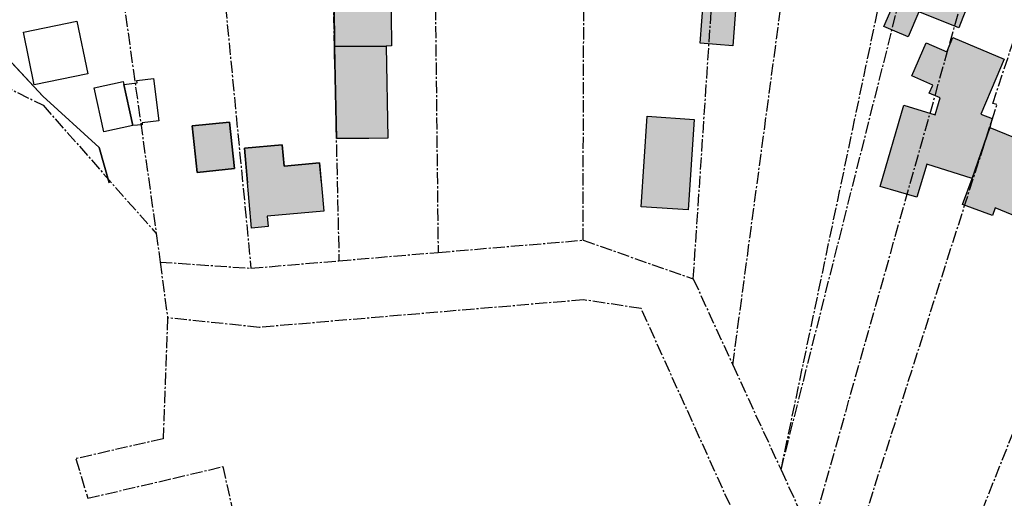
# Model space of a CAD drawing. Header units: metres. Extents: x 202952 to 203755, y 348959 to 349702.
# Tile 71 of 91: x 203399 to 203515, y 349258 to 349314. Entities that reach past the tile are written whole.
import ezdxf

# ---------------------------------------------------------------- set-up
doc = ezdxf.new("R2010")
doc.units = ezdxf.units.M
doc.linetypes.add('1-200 CENTER', pattern=[4.28625, 2.8575, -0.47625, 0.47625, -0.47625])
for name, color, linetype in [('bgt.onbegroeidterreindeel', 252, 'Continuous'), ('PH-BEST-BEBOUWING', 1, 'Continuous'), ('PH-BEST-BEBOUWING-ARCERING', 254, 'Continuous'), ('PH-BEST-KADASTRALE-GRENS', 240, '1-200 CENTER')]:
    doc.layers.add(name, color=color, linetype=linetype)

msp = doc.modelspace()

# ---------------------------------------------------------------- hatches: boundary and pattern name
at = {"layer": 'PH-BEST-BEBOUWING-ARCERING'}
for points in [[(203442.5, 349325.93), (203442.27, 349325.92), (203442.3, 349328.14), (203443.01, 349328.14), (203443.02, 349328.44), (203443.01, 349333.29), (203442.96, 349338.31), (203442.38, 349338.32), (203442.6, 349343.15), (203442.62, 349343.49), (203442.65, 349344.21), (203441.58, 349344.48), (203435.82, 349345.92), (203435.73, 349333.71), (203435.81, 349328.38), (203436.04, 349328.38), (203435.99, 349325.86), (203435.83, 349325.86), (203435.98, 349311.1), (203442.01, 349311.16), (203442.64, 349311.17)], [(203435.98, 349311.1), (203435.83, 349325.86), (203435.99, 349325.86), (203436.04, 349328.38), (203435.81, 349328.38), (203435.73, 349333.71), (203435.82, 349345.92), (203441.58, 349344.48), (203442.65, 349344.21), (203442.62, 349343.49), (203442.6, 349343.15), (203442.38, 349338.32), (203442.96, 349338.31), (203443.01, 349333.29), (203443.02, 349328.44), (203443.01, 349328.14), (203442.3, 349328.14), (203442.27, 349325.92), (203442.5, 349325.93), (203442.64, 349311.17), (203442.01, 349311.16)], [(203510.02, 349315.38), (203509.67, 349314.5), (203509.21, 349313.31), (203508.95, 349313.41), (203504.53, 349315.19), (203503.26, 349312.22), (203500.4, 349313.44), (203503.61, 349320.82), (203504.94, 349320.26), (203506.26, 349323.44), (203512.32, 349320.92)], [(203483.09, 349316.39), (203482.68, 349311.19), (203478.86, 349311.48), (203479.27, 349316.69)], [(203510.77, 349295.61), (203505.44, 349297.27), (203504.29, 349293.41), (203500, 349294.68), (203502.77, 349304.22), (203506.42, 349303.08), (203507.02, 349305.08), (203505.75, 349305.62), (203506.15, 349306.58), (203503.69, 349307.65), (203505.38, 349311.53), (203507.81, 349310.47), (203508.52, 349312.16), (203514.52, 349309.62), (203513.54, 349307.3), (203511.78, 349303.15), (203513.14, 349302.66), (203512.84, 349301.61)], [(203442.01, 349311.16), (203435.98, 349311.1), (203436.19, 349300.31), (203442.23, 349300.34)], [(203442.01, 349311.16), (203442.23, 349300.34), (203436.19, 349300.31), (203435.98, 349311.1)], [(203478.17, 349302.54), (203477.46, 349291.92), (203471.93, 349292.29), (203472.63, 349302.91)], [(203419.27, 349301.77), (203423.66, 349302.23), (203424.23, 349296.77), (203419.84, 349296.31)], [(203512.84, 349301.61), (203519.26, 349298.97), (203516.15, 349291.05), (203513.48, 349292.16), (203513.17, 349291.28), (203509.66, 349292.55), (203510.77, 349295.61)], [(203434.21, 349297.44), (203430.05, 349297.07), (203429.83, 349299.54), (203425.39, 349299.15), (203426.22, 349289.79), (203428.17, 349289.97), (203428.06, 349291.18), (203434.71, 349291.77)], [(203426.22, 349289.79), (203425.39, 349299.15), (203429.83, 349299.54), (203430.05, 349297.07), (203434.21, 349297.44), (203434.71, 349291.77), (203428.06, 349291.18), (203428.17, 349289.97)]]:
    msp.add_hatch(color=256, dxfattribs=at).paths.add_polyline_path(points)
msp.add_hatch(color=256, dxfattribs=at).paths.add_polyline_path([(203419.27, 349301.77), (203423.66, 349302.23), (203424.23, 349296.77), (203419.84, 349296.31)], flags=17)

# ---------------------------------------------------------------- linework, layer by layer
at = {"layer": 'bgt.onbegroeidterreindeel'}
for p, q in [((203401.73, 349305.28), (203395.18, 349312.3)), ((203408.36, 349299.26), (203401.73, 349305.28)), ((203409.54, 349295.1), (203408.36, 349299.26))]:
    msp.add_line(p, q, dxfattribs=at)
for points in [[(203435.83, 349325.86), (203435.98, 349311.1), (203436.19, 349300.31), (203440, 349300.33)], [(203395.18, 349312.3), (203401.73, 349305.28), (203408.36, 349299.26), (203409.54, 349295.1)], [(203434.42, 349295.1), (203434.21, 349297.44), (203430.05, 349297.07), (203429.83, 349299.54), (203425.39, 349299.15), (203425.75, 349295.1)]]:
    msp.add_lwpolyline(points, dxfattribs=at)
msp.add_lwpolyline([(203419.27, 349301.77), (203419.84, 349296.31), (203424.23, 349296.77), (203423.66, 349302.23), (203419.27, 349301.77)], close=True, dxfattribs=at)
at = {"layer": 'PH-BEST-BEBOUWING'}
for points in [[(203435.98, 349311.1), (203435.83, 349325.86), (203435.99, 349325.86), (203436.04, 349328.38), (203435.81, 349328.38), (203435.73, 349333.71), (203435.82, 349345.92), (203441.58, 349344.48), (203442.65, 349344.21), (203442.62, 349343.49), (203442.6, 349343.15), (203442.38, 349338.32), (203442.96, 349338.31), (203443.01, 349333.29), (203443.02, 349328.44), (203443.01, 349328.14), (203442.3, 349328.14), (203442.27, 349325.92), (203442.5, 349325.93), (203442.64, 349311.17), (203442.01, 349311.16), (203435.98, 349311.1)], [(203435.98, 349311.1), (203435.83, 349325.86), (203435.99, 349325.86), (203436.04, 349328.38), (203435.81, 349328.38), (203435.73, 349333.71), (203435.82, 349345.92), (203441.58, 349344.48), (203442.65, 349344.21), (203442.62, 349343.49), (203442.6, 349343.15), (203442.38, 349338.32), (203442.96, 349338.31), (203443.01, 349333.29), (203443.02, 349328.44), (203443.01, 349328.14), (203442.3, 349328.14), (203442.27, 349325.92), (203442.5, 349325.93), (203442.64, 349311.17), (203442.01, 349311.16), (203435.98, 349311.1)], [(203510.02, 349315.38), (203509.67, 349314.5), (203509.21, 349313.31), (203508.95, 349313.41), (203504.53, 349315.19), (203503.26, 349312.22), (203500.4, 349313.44), (203503.61, 349320.82), (203504.94, 349320.26), (203506.26, 349323.44), (203512.32, 349320.92), (203510.02, 349315.38)], [(203483.09, 349316.39), (203482.68, 349311.19), (203478.86, 349311.48), (203479.27, 349316.69), (203483.09, 349316.39)], [(203399.48, 349312.79), (203405.74, 349314.07), (203407.01, 349307.88), (203400.74, 349306.6), (203399.48, 349312.79)], [(203510.77, 349295.61), (203505.44, 349297.27), (203504.29, 349293.41), (203500, 349294.68), (203502.77, 349304.22), (203506.42, 349303.08), (203507.02, 349305.08), (203505.75, 349305.62), (203506.15, 349306.58), (203503.69, 349307.65), (203505.38, 349311.53), (203507.81, 349310.47), (203508.52, 349312.16), (203514.52, 349309.62), (203513.54, 349307.3), (203511.78, 349303.15), (203513.14, 349302.66), (203512.84, 349301.61), (203510.77, 349295.61)], [(203442.01, 349311.16), (203442.23, 349300.34), (203436.19, 349300.31), (203435.98, 349311.1), (203442.01, 349311.16)], [(203442.01, 349311.16), (203442.23, 349300.34), (203436.19, 349300.31), (203435.98, 349311.1), (203442.01, 349311.16)], [(203411.25, 349306.65), (203412.81, 349306.84), (203412.76, 349307.13), (203414.74, 349307.36), (203415.35, 349302.38), (203413.39, 349302.13), (203413.41, 349301.92), (203412.3, 349301.82), (203411.25, 349306.65)], [(203407.77, 349306.26), (203411.18, 349307), (203412.3, 349301.82), (203408.9, 349301.08), (203407.77, 349306.26)], [(203478.17, 349302.54), (203477.46, 349291.92), (203471.93, 349292.29), (203472.63, 349302.91), (203478.17, 349302.54)], [(203419.27, 349301.77), (203423.66, 349302.23), (203424.23, 349296.77), (203419.84, 349296.31), (203419.27, 349301.77)], [(203419.27, 349301.77), (203423.66, 349302.23), (203424.23, 349296.77), (203419.84, 349296.31), (203419.27, 349301.77)], [(203512.84, 349301.61), (203519.26, 349298.97), (203516.15, 349291.05), (203513.48, 349292.16), (203513.17, 349291.28), (203509.66, 349292.55), (203510.77, 349295.61), (203512.84, 349301.61)], [(203426.22, 349289.79), (203425.39, 349299.15), (203429.83, 349299.54), (203430.05, 349297.07), (203434.21, 349297.44), (203434.71, 349291.77), (203428.06, 349291.18), (203428.17, 349289.97), (203426.22, 349289.79)], [(203426.22, 349289.79), (203425.39, 349299.15), (203429.83, 349299.54), (203430.05, 349297.07), (203434.21, 349297.44), (203434.71, 349291.77), (203428.06, 349291.18), (203428.17, 349289.97), (203426.22, 349289.79)]]:
    msp.add_lwpolyline(points, close=True, dxfattribs=at)
at = {"layer": 'PH-BEST-KADASTRALE-GRENS', "ltscale": 0.5}
for p, q in [((203419.67, 349352.08), (203426.16, 349285.07)), ((203419.67, 349352.08), (203426.16, 349285.07)), ((203482.69, 349273.72), (203490.92, 349335.04)), ((203488.35, 349261.4), (203502.6, 349329.13)), ((203488.35, 349261.4), (203505.07, 349327.72)), ((203491.86, 349253.75), (203511.69, 349323.98)), ((203415.05, 349289.15), (203415.5, 349285.8)), ((203415.05, 349289.15), (203415.5, 349285.8)), ((203448.12, 349286.93), (203465.12, 349288.36)), ((203465.12, 349288.36), (203478.06, 349283.82)), ((203436.49, 349285.95), (203448.12, 349286.93)), ((203436.49, 349285.95), (203448.12, 349286.93)), ((203415.5, 349285.8), (203426.16, 349285.07)), ((203415.5, 349285.8), (203426.16, 349285.07)), ((203415.5, 349285.8), (203416.38, 349279.24)), ((203426.16, 349285.07), (203436.49, 349285.95)), ((203426.16, 349285.07), (203436.49, 349285.95)), ((203478.06, 349283.82), (203482.69, 349273.72)), ((203482.69, 349273.72), (203488.35, 349261.4)), ((203488.35, 349261.4), (203491.86, 349253.75))]:
    msp.add_line(p, q, dxfattribs=at)
for points in [[(203405.65, 349356.19), (203407.11, 349344.21), (203408.46, 349336.05), (203415.05, 349289.15)], [(203405.65, 349356.19), (203407.11, 349344.21), (203408.46, 349336.05), (203415.05, 349289.15)], [(203435.28, 349346.01), (203435.32, 349338.15), (203436.49, 349285.95)], [(203435.28, 349346.01), (203435.32, 349338.15), (203436.49, 349285.95)], [(203460.74, 349340.81), (203460.31, 349333.17), (203452.11, 349333.3), (203452.02, 349324.87), (203447.73, 349322.07), (203448.12, 349286.93)], [(203465.12, 349288.36), (203465.24, 349324.17), (203460.34, 349324.85), (203461.3, 349340.68)], [(203478.06, 349283.82), (203480.34, 349317.94), (203478.97, 349318.68), (203480.16, 349337.01)], [(203497.41, 349253.4), (203513.69, 349304.29), (203513.19, 349304.4), (203518.42, 349320.19)], [(203510.36, 349252.59), (203528.46, 349298.32), (203535.42, 349312.7)], [(203396.87, 349306.63), (203401.78, 349304.21), (203415.05, 349289.15)], [(203396.87, 349306.63), (203401.78, 349304.21), (203415.05, 349289.15)], [(203415.66, 349219.21), (203427.1, 349221.21), (203474.87, 349231.29), (203492.72, 349236.16), (203489.66, 349239.19), (203485.9, 349249.48), (203471.94, 349280.34), (203465.19, 349281.36), (203427.18, 349278.13), (203416.38, 349279.24)], [(203416.38, 349279.24), (203415.86, 349265.05), (203405.62, 349262.71), (203407.01, 349258.07)], [(203407.01, 349258.07), (203417, 349260.39), (203422.86, 349261.78), (203431.31, 349223.51), (203425.71, 349222.16), (203415.5, 349220)]]:
    msp.add_lwpolyline(points, dxfattribs=at)

doc.saveas('drawing.dxf')
